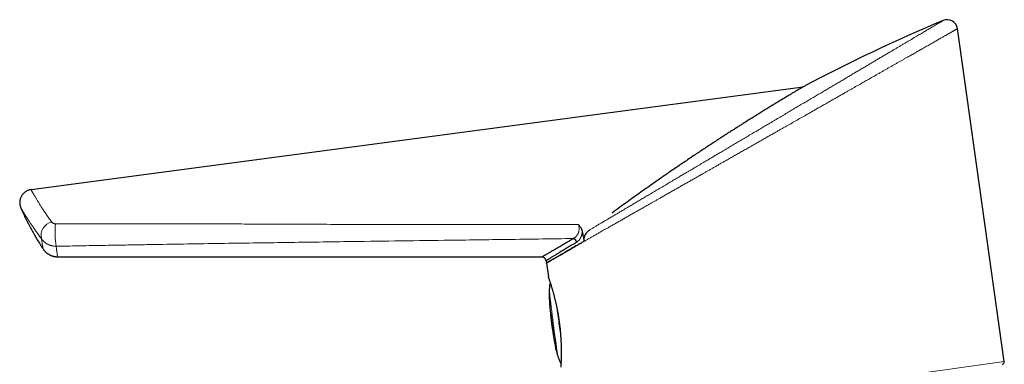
# Model space of a CAD drawing. Header units: millimetres. Extents: x 8 to 869, y 12 to 834.
# Tile 32 of 216: x 41 to 154, y 738 to 778. Entities that reach past the tile are written whole.
import ezdxf

# ---------------------------------------------------------------- set-up
doc = ezdxf.new("R2010")
doc.units = ezdxf.units.MM

msp = doc.modelspace()

# ---------------------------------------------------------------- linework, layer by layer
at = {"color": 7, "linetype": 'Continuous', "lineweight": 30}
for p, q in [((154.11, 738.46), (148.74, 776.74)), ((42.12, 758.22), (130.97, 770.05)), ((130.88, 770), (130.79, 769.95)), ((130.88, 770), (130.79, 769.95)), ((130.88, 770), (130.88, 770)), ((130.89, 770), (130.97, 770.05)), ((130.9, 770.01), (130.91, 770.02)), ((130.91, 770.02), (130.97, 770.05)), ((130.96, 770.04), (130.91, 770.01)), ((130.97, 770.05), (130.95, 770.04)), ((130.96, 770.04), (130.95, 770.04)), ((130.97, 770.05), (130.97, 770.05)), ((108.96, 755.54), (108.96, 755.54)), ((43.51, 751.39), (43.51, 751.39)), ((105.51, 752.13), (105.51, 752.13)), ((105.51, 752.13), (105.52, 752.13)), ((45.17, 750.5), (100.9, 750.47)), ((101.39, 750.04), (101.43, 749.77)), ((101.43, 749.77), (101.65, 748.2))]:
    msp.add_line(p, q, dxfattribs=at)
at = {"color": 252, "linetype": 'Continuous', "lineweight": 0}
msp.add_line((104.01, 731.42), (154.11, 738.46), dxfattribs=at)
at = {"color": 7, "linetype": 'Continuous', "lineweight": 30}
for centre, radius, start, end in [((147.55, 776.57), 1.2, 7.9846, 112.6743), ((104.37, 752.04), 0.559, 13.6394, 77.3503), ((100.89, 749.97), 0.5, 8.0288, 89.9344), ((153.82, 738.42), 0.3, 278, 8)]:
    msp.add_arc(centre, radius, start, end, dxfattribs=at)
at = {"color": 252, "linetype": 'Continuous', "lineweight": 0}
for centre, radius, start, end in [((44.88, 752.95), 1.6, 103.7079, 193.6153), ((56.82, 753.44), 11.93, 175.8942, 188.3745), ((224.09, 758.84), 123.04, 186.1262, 188.8341), ((260.76, 763.65), 159.91, 186.1259, 188.8344), ((455.39, 789.16), 355.55, 187.1649, 187.4849), ((447.95, 788.12), 348.04, 187.4742, 187.8003)]:
    msp.add_arc(centre, radius, start, end, dxfattribs=at)
at = {"color": 7, "linetype": 'Continuous', "lineweight": 30}
msp.add_ellipse((205.63, 627.35), major_axis=(-150.17, -88.46), ratio=0.92388, start_param=4.563538, end_param=4.665912, dxfattribs=at)
at = {"color": 252, "linetype": 'Continuous', "lineweight": 0}
for points, knots in [([(106.37, 753.57), (106.47, 753.63), (106.67, 753.75), (106.99, 753.94), (107.31, 754.13), (107.65, 754.33), (108.01, 754.54), (108.38, 754.76), (108.76, 754.99), (109.15, 755.22), (109.53, 755.44), (109.89, 755.66), (110.24, 755.86), (110.59, 756.07), (110.98, 756.3), (111.39, 756.54), (111.84, 756.81), (112.3, 757.08), (112.76, 757.35), (113.23, 757.63), (113.72, 757.92), (114.23, 758.22), (114.74, 758.52), (115.25, 758.83), (115.74, 759.12), (116.21, 759.4), (116.65, 759.66), (117.1, 759.92), (117.58, 760.21), (118.1, 760.51), (118.65, 760.84), (119.21, 761.17), (119.76, 761.5), (120.27, 761.8), (120.72, 762.07), (121.12, 762.31), (121.56, 762.56), (122.03, 762.84), (122.54, 763.14), (123.05, 763.44), (123.57, 763.75), (124.1, 764.07), (124.64, 764.39), (125.17, 764.7), (125.68, 765), (126.17, 765.29), (126.66, 765.59), (127.18, 765.89), (127.73, 766.22), (128.3, 766.56), (128.85, 766.88), (129.38, 767.2), (129.9, 767.5), (130.41, 767.81), (130.92, 768.11), (131.42, 768.41), (131.91, 768.69), (132.39, 768.98), (132.87, 769.26), (133.34, 769.54), (133.81, 769.82), (134.27, 770.09), (134.73, 770.36), (135.19, 770.63), (135.64, 770.9), (136.07, 771.16), (136.49, 771.41), (136.89, 771.64), (137.3, 771.89), (137.73, 772.14), (138.16, 772.39), (138.58, 772.65), (139, 772.89), (139.41, 773.14), (139.81, 773.37), (140.21, 773.61), (140.59, 773.84), (140.97, 774.06), (141.33, 774.27), (141.67, 774.47), (141.98, 774.66), (142.3, 774.85), (142.63, 775.04), (142.96, 775.24), (143.27, 775.42), (143.56, 775.59), (143.83, 775.75), (144.09, 775.9), (144.34, 776.05), (144.58, 776.2), (144.81, 776.33), (145.04, 776.47), (145.25, 776.59), (145.46, 776.72), (145.65, 776.83), (145.83, 776.94), (146, 777.04), (146.16, 777.13), (146.3, 777.21), (146.43, 777.29), (146.55, 777.36), (146.66, 777.43), (146.75, 777.48), (146.84, 777.53), (146.91, 777.58), (146.97, 777.61), (147.02, 777.64), (147.06, 777.66), (147.08, 777.68), (147.09, 777.68), (147.08, 777.68), (147.08, 777.68)], [0, 0, 0, 0, 0.00877, 0.017542, 0.026315, 0.035085, 0.044516, 0.053952, 0.063389, 0.072825, 0.082257, 0.090237, 0.098218, 0.106199, 0.114179, 0.123896, 0.133618, 0.14334, 0.153061, 0.162779, 0.172973, 0.183171, 0.193371, 0.203569, 0.213764, 0.222348, 0.230935, 0.239521, 0.248106, 0.258512, 0.268922, 0.279334, 0.289744, 0.30015, 0.307514, 0.314877, 0.322241, 0.331547, 0.340856, 0.350165, 0.359472, 0.369389, 0.379308, 0.389225, 0.39822, 0.407216, 0.416213, 0.425208, 0.43589, 0.446572, 0.456524, 0.466475, 0.476095, 0.485716, 0.495337, 0.504956, 0.514163, 0.523375, 0.532588, 0.541801, 0.551012, 0.560219, 0.569459, 0.578701, 0.587943, 0.597182, 0.605711, 0.61424, 0.622768, 0.632314, 0.641865, 0.651416, 0.660966, 0.670513, 0.680077, 0.689645, 0.699214, 0.708782, 0.718346, 0.726951, 0.735557, 0.744162, 0.753945, 0.76373, 0.773514, 0.782323, 0.791138, 0.799955, 0.808772, 0.817586, 0.826396, 0.835503, 0.844617, 0.853733, 0.862849, 0.871962, 0.881069, 0.889911, 0.898755, 0.907597, 0.916546, 0.925499, 0.934454, 0.943408, 0.952357, 0.961475, 0.970599, 0.979726, 0.988853, 0.997977, 1, 1, 1, 1]), ([(148.73, 776.74), (148.73, 776.74), (148.74, 776.74), (148.73, 776.74), (148.71, 776.73), (148.68, 776.71), (148.64, 776.68), (148.59, 776.65), (148.52, 776.62), (148.45, 776.57), (148.36, 776.53), (148.26, 776.47), (148.15, 776.41), (148.04, 776.34), (147.93, 776.28), (147.83, 776.22), (147.72, 776.16), (147.6, 776.1), (147.49, 776.03), (147.38, 775.97), (147.26, 775.9), (147.12, 775.82), (146.97, 775.73), (146.79, 775.63), (146.6, 775.52), (146.4, 775.41), (146.2, 775.3), (145.99, 775.17), (145.77, 775.05), (145.54, 774.92), (145.3, 774.78), (145.06, 774.64), (144.8, 774.5), (144.56, 774.36), (144.34, 774.24), (144.14, 774.12), (143.93, 774), (143.72, 773.88), (143.52, 773.77), (143.31, 773.65), (143.1, 773.53), (142.87, 773.4), (142.61, 773.25), (142.32, 773.09), (142.02, 772.92), (141.72, 772.75), (141.42, 772.57), (141.11, 772.4), (140.8, 772.22), (140.49, 772.05), (140.18, 771.87), (139.86, 771.69), (139.54, 771.5), (139.16, 771.29), (138.73, 771.04), (138.23, 770.76), (137.73, 770.47), (137.3, 770.23), (136.94, 770.03), (136.66, 769.87), (136.38, 769.7), (136.06, 769.52), (135.71, 769.33), (135.33, 769.11), (134.95, 768.89), (134.56, 768.67), (134.17, 768.44), (133.78, 768.22), (133.39, 768), (133, 767.78), (132.61, 767.56), (132.22, 767.34), (131.83, 767.11), (131.37, 766.85), (130.86, 766.56), (130.27, 766.23), (129.69, 765.89), (129.18, 765.6), (128.75, 765.36), (128.41, 765.17), (128.07, 764.97), (127.68, 764.75), (127.26, 764.51), (126.8, 764.25), (126.33, 763.98), (125.87, 763.72), (125.41, 763.46), (124.94, 763.19), (124.47, 762.92), (124.01, 762.66), (123.54, 762.39), (123.07, 762.13), (122.6, 761.86), (122.18, 761.62), (121.79, 761.39), (121.44, 761.2), (121.09, 761), (120.75, 760.8), (120.42, 760.62), (120.1, 760.43), (119.78, 760.25), (119.43, 760.05), (119.04, 759.83), (118.62, 759.59), (118.2, 759.35), (117.78, 759.11), (117.36, 758.87), (116.95, 758.64), (116.53, 758.4), (116.12, 758.17), (115.71, 757.93), (115.3, 757.7), (114.9, 757.47), (114.53, 757.26), (114.2, 757.07), (113.9, 756.9), (113.61, 756.74), (113.27, 756.54), (112.88, 756.33), (112.46, 756.08), (112.04, 755.85), (111.63, 755.61), (111.22, 755.38), (110.82, 755.15), (110.42, 754.92), (110.03, 754.7), (109.65, 754.48), (109.27, 754.26), (108.89, 754.05), (108.56, 753.86), (108.26, 753.69), (107.99, 753.54), (107.73, 753.39), (107.43, 753.22), (107.11, 753.04), (106.75, 752.83), (106.41, 752.64), (106.07, 752.45), (105.75, 752.26), (105.43, 752.08), (105.12, 751.9), (104.93, 751.79), (104.83, 751.74)], [0, 0, 0, 0, 0.001214, 0.009276, 0.017337, 0.025438, 0.033541, 0.041642, 0.049747, 0.057853, 0.065958, 0.074103, 0.08225, 0.090395, 0.096514, 0.102632, 0.108758, 0.114884, 0.120316, 0.125747, 0.131184, 0.13662, 0.143904, 0.151189, 0.158474, 0.165786, 0.173098, 0.18041, 0.187774, 0.195137, 0.202501, 0.209891, 0.217282, 0.224673, 0.230242, 0.235812, 0.241387, 0.246962, 0.252175, 0.257389, 0.262606, 0.267824, 0.274696, 0.281568, 0.28844, 0.295332, 0.302224, 0.309116, 0.315796, 0.322476, 0.329156, 0.335853, 0.342551, 0.349249, 0.359043, 0.368837, 0.378655, 0.388472, 0.393813, 0.399154, 0.404498, 0.409842, 0.416878, 0.423914, 0.430949, 0.438003, 0.445058, 0.452112, 0.458944, 0.465777, 0.472609, 0.479457, 0.486306, 0.493154, 0.503163, 0.513172, 0.523204, 0.533235, 0.539034, 0.544834, 0.550637, 0.556441, 0.564209, 0.571978, 0.579746, 0.587537, 0.595329, 0.603121, 0.610956, 0.618792, 0.626627, 0.634486, 0.642346, 0.650205, 0.656123, 0.662042, 0.667965, 0.673887, 0.679336, 0.684785, 0.690238, 0.695691, 0.702986, 0.710282, 0.717578, 0.724893, 0.732209, 0.739525, 0.746878, 0.754232, 0.761585, 0.76896, 0.776335, 0.783709, 0.789261, 0.794812, 0.800368, 0.805924, 0.814084, 0.822244, 0.830404, 0.838594, 0.846786, 0.854976, 0.863158, 0.871341, 0.879522, 0.887737, 0.895952, 0.904166, 0.910331, 0.916495, 0.922666, 0.928837, 0.937702, 0.946567, 0.955451, 0.964336, 0.973242, 0.982147, 0.991074, 1, 1, 1, 1]), ([(42.12, 758.22), (42.12, 758.22), (42.12, 758.22), (42.12, 758.21), (42.13, 758.19), (42.15, 758.16), (42.17, 758.12), (42.2, 758.06), (42.24, 758), (42.28, 757.93), (42.33, 757.84), (42.39, 757.74), (42.46, 757.62), (42.54, 757.49), (42.62, 757.35), (42.7, 757.22), (42.78, 757.08), (42.86, 756.95), (42.95, 756.8), (43.05, 756.65), (43.15, 756.49), (43.25, 756.32), (43.36, 756.15), (43.48, 755.97), (43.61, 755.78), (43.74, 755.58), (43.88, 755.38), (44.02, 755.17), (44.17, 754.95), (44.33, 754.73), (44.44, 754.57), (44.5, 754.5)], [0, 0, 0, 0, 0.0000051, 0.0388763, 0.0777475, 0.116775, 0.1558025, 0.1917617, 0.2277209, 0.2638028, 0.2998848, 0.3406147, 0.3813448, 0.4222448, 0.4631451, 0.4957786, 0.5284327, 0.5610984, 0.5937641, 0.6265092, 0.6592544, 0.6923504, 0.7254465, 0.7586216, 0.7917967, 0.8261549, 0.8605132, 0.8949557, 0.9293983, 0.9646883, 1, 1, 1, 1]), ([(43.32, 752.57), (43.27, 752.65), (43.15, 752.8), (42.98, 753.03), (42.83, 753.25), (42.68, 753.45), (42.54, 753.65), (42.41, 753.83), (42.29, 754.01), (42.18, 754.18), (42.08, 754.33), (41.98, 754.48), (41.88, 754.62), (41.8, 754.75), (41.73, 754.86), (41.67, 754.95), (41.61, 755.05), (41.55, 755.14), (41.5, 755.22), (41.44, 755.32), (41.37, 755.44), (41.29, 755.55), (41.23, 755.66), (41.17, 755.76), (41.11, 755.85), (41.07, 755.92), (41.03, 755.99), (41, 756.04), (40.97, 756.09), (40.95, 756.12), (40.94, 756.14), (40.94, 756.14), (40.94, 756.14)], [0, 0, 0, 0, 0.037498, 0.075002, 0.1125, 0.147443, 0.182391, 0.217334, 0.249425, 0.281521, 0.313613, 0.344008, 0.374407, 0.404802, 0.427215, 0.449629, 0.472839, 0.496049, 0.519291, 0.542532, 0.579788, 0.617052, 0.654307, 0.692001, 0.729704, 0.767398, 0.805815, 0.844242, 0.882659, 0.921769, 0.96089, 1, 1, 1, 1]), ([(44.5, 754.5), (44.51, 754.48), (44.53, 754.46), (44.57, 754.42), (44.61, 754.38), (44.67, 754.35), (44.74, 754.32), (44.81, 754.3), (44.86, 754.3), (44.9, 754.29), (44.92, 754.29), (44.92, 754.29)], [0, 0, 0, 0, 0.12514, 0.250548, 0.375553, 0.525678, 0.675633, 0.797702, 0.919675, 0.969488, 1, 1, 1, 1]), ([(44.92, 754.29), (45.76, 754.3), (47.44, 754.3), (49.96, 754.3), (52.27, 754.3), (54.37, 754.3), (56.26, 754.29), (58.15, 754.29), (60.25, 754.28), (62.57, 754.28), (65.09, 754.27), (68.04, 754.26), (71.4, 754.25), (75.19, 754.23), (78.97, 754.22), (82.75, 754.21), (86.54, 754.2), (90.3, 754.2), (94.02, 754.2), (97.72, 754.2), (101.42, 754.2), (103.88, 754.2), (105.12, 754.2)], [0, 0, 0, 0, 0.041932, 0.083864, 0.125797, 0.15725, 0.188703, 0.220147, 0.251591, 0.293552, 0.335513, 0.377473, 0.440313, 0.503152, 0.565992, 0.628836, 0.69168, 0.754525, 0.815893, 0.877262, 0.938631, 1, 1, 1, 1]), ([(104.49, 752.59), (104.52, 752.6), (104.59, 752.63), (104.68, 752.69), (104.77, 752.76), (104.85, 752.84), (104.92, 752.92), (104.98, 753.01), (105.04, 753.1), (105.08, 753.19), (105.12, 753.29), (105.15, 753.38), (105.17, 753.48), (105.18, 753.58), (105.19, 753.7), (105.19, 753.82), (105.18, 753.92), (105.16, 754.01), (105.15, 754.1), (105.13, 754.17), (105.12, 754.2)], [0, 0, 0, 0, 0.073017, 0.146245, 0.219423, 0.29237, 0.350776, 0.409379, 0.467921, 0.526244, 0.574175, 0.622301, 0.670386, 0.718261, 0.77168, 0.825276, 0.87869, 0.908313, 0.954154, 1, 1, 1, 1]), ([(45.02, 751.7), (45, 751.7), (44.93, 751.7), (44.83, 751.71), (44.7, 751.72), (44.56, 751.75), (44.43, 751.78), (44.31, 751.81), (44.21, 751.85), (44.09, 751.9), (43.98, 751.96), (43.87, 752.03), (43.78, 752.09), (43.68, 752.17), (43.59, 752.25), (43.5, 752.34), (43.41, 752.44), (43.36, 752.52), (43.32, 752.57)], [0, 0, 0, 0, 0.034242, 0.093172, 0.152325, 0.232248, 0.293131, 0.354014, 0.409657, 0.465486, 0.540784, 0.597926, 0.655264, 0.718816, 0.782369, 0.847171, 0.912252, 1, 1, 1, 1]), ([(43.51, 751.39), (43.51, 751.39), (43.51, 751.39), (43.51, 751.4), (43.51, 751.42), (43.5, 751.45), (43.49, 751.48), (43.49, 751.53), (43.48, 751.59), (43.47, 751.66), (43.45, 751.74), (43.44, 751.83), (43.42, 751.94), (43.4, 752.07), (43.38, 752.22), (43.35, 752.38), (43.33, 752.51), (43.32, 752.57)], [0, 0, 0, 0, 0.0508516, 0.1112287, 0.1717174, 0.2322091, 0.2926977, 0.3580491, 0.4234046, 0.4887559, 0.5542582, 0.6197648, 0.6852668, 0.7638826, 0.8424982, 0.9212492, 1, 1, 1, 1]), ([(104.49, 752.59), (102.14, 752.56), (97.44, 752.49), (90.85, 752.41), (84.71, 752.32), (79.67, 752.26), (75.26, 752.19), (71.48, 752.14), (67.69, 752.08), (63.91, 752.03), (60.13, 751.97), (56.98, 751.92), (54.46, 751.87), (52.36, 751.84), (50.06, 751.8), (47.54, 751.75), (45.86, 751.72), (45.02, 751.7)], [0, 0, 0, 0, 0.118481, 0.236963, 0.332331, 0.427699, 0.49128, 0.55486, 0.618441, 0.682028, 0.745615, 0.809204, 0.840997, 0.87279, 0.915194, 0.957597, 1, 1, 1, 1]), ([(105.56, 753.37), (105.55, 753.34), (105.55, 753.27), (105.53, 753.17), (105.5, 753.08), (105.48, 752.98), (105.45, 752.89), (105.41, 752.79), (105.36, 752.68), (105.31, 752.59), (105.26, 752.52), (105.22, 752.46), (105.17, 752.4), (105.1, 752.32), (105.01, 752.23), (104.94, 752.19), (104.91, 752.17)], [0, 0, 0, 0, 0.0572316, 0.114936, 0.1726424, 0.2308076, 0.2952422, 0.3596798, 0.44696, 0.5354549, 0.5798875, 0.6315219, 0.6831571, 0.787445, 0.8932222, 1, 1, 1, 1]), ([(45.02, 751.7), (45.02, 751.67), (45.03, 751.58), (45.05, 751.46), (45.06, 751.35), (45.07, 751.25), (45.08, 751.18), (45.09, 751.1), (45.1, 751.01), (45.12, 750.92), (45.13, 750.82), (45.14, 750.73), (45.15, 750.66), (45.16, 750.61), (45.16, 750.56), (45.17, 750.53), (45.17, 750.51), (45.17, 750.5), (45.17, 750.5), (45.17, 750.5)], [0, 0, 0, 0, 0.043635, 0.102689, 0.161757, 0.203513, 0.245269, 0.287043, 0.328817, 0.402408, 0.476, 0.549683, 0.623366, 0.693387, 0.763408, 0.833502, 0.903595, 0.973137, 1, 1, 1, 1]), ([(101.75, 745.7), (101.75, 745.71), (101.75, 745.72), (101.75, 745.74), (101.75, 745.77), (101.75, 745.79), (101.75, 745.82), (101.75, 745.84), (101.75, 745.87), (101.75, 745.9), (101.75, 745.94), (101.74, 745.97), (101.74, 746.02), (101.74, 746.07), (101.74, 746.12), (101.74, 746.17), (101.74, 746.22), (101.74, 746.27), (101.74, 746.31), (101.74, 746.36), (101.74, 746.4), (101.74, 746.44), (101.75, 746.47), (101.75, 746.49), (101.75, 746.52), (101.75, 746.54), (101.75, 746.57), (101.75, 746.58), (101.75, 746.59), (101.75, 746.6), (101.76, 746.6), (101.76, 746.6), (101.76, 746.59), (101.76, 746.58), (101.76, 746.58)], [0, 0, 0, 0, 0.026227, 0.079286, 0.106371, 0.132597, 0.159006, 0.185698, 0.212777, 0.239068, 0.265542, 0.292298, 0.319438, 0.372468, 0.39938, 0.426679, 0.480084, 0.507187, 0.53468, 0.574859, 0.615678, 0.643338, 0.670067, 0.696983, 0.724489, 0.752202, 0.805516, 0.832885, 0.860462, 0.886854, 0.913433, 0.940305, 0.967578, 1, 1, 1, 1]), ([(102.74, 739.09), (102.74, 739.08), (102.74, 739.08), (102.74, 739.07), (102.74, 739.08), (102.74, 739.09), (102.73, 739.1), (102.73, 739.11), (102.72, 739.13), (102.72, 739.15), (102.71, 739.17), (102.7, 739.2), (102.69, 739.24), (102.68, 739.28), (102.67, 739.32), (102.65, 739.37), (102.64, 739.41), (102.64, 739.43), (102.64, 739.43)], [0, 0, 0, 0, 0.050399, 0.152919, 0.205163, 0.306584, 0.358055, 0.410265, 0.461185, 0.512455, 0.564264, 0.616808, 0.720116, 0.772541, 0.825717, 0.903589, 0.982701, 1, 1, 1, 1])]:
    msp.add_open_spline(points, degree=3, knots=knots, dxfattribs=at)
at = {"color": 7, "linetype": 'Continuous', "lineweight": 30}
for points, knots in [([(130.79, 769.95), (130.75, 769.92), (130.68, 769.88), (130.51, 769.77), (130.33, 769.67), (130.16, 769.57), (130.03, 769.49), (129.88, 769.4), (129.72, 769.3), (129.55, 769.2), (129.26, 769.02), (128.81, 768.75), (128.33, 768.47), (127.99, 768.26), (127.8, 768.14), (127.61, 768.03), (127.42, 767.91), (127.21, 767.78), (126.78, 767.52), (126.1, 767.1), (125.11, 766.48), (124.3, 765.97), (123.69, 765.59), (123.31, 765.34), (122.92, 765.09), (122.52, 764.84), (122.11, 764.58), (121.69, 764.31), (121.06, 763.89), (120.19, 763.33), (119.09, 762.6), (117.96, 761.84), (116.79, 761.05), (115.61, 760.25), (114.57, 759.53), (113.66, 758.89), (112.88, 758.34), (112.14, 757.82), (111.42, 757.3), (110.68, 756.77), (109.86, 756.17), (109.28, 755.74), (108.98, 755.52)], [0, 0, 0, 0, 0.01936, 0.039196, 0.059651, 0.070152, 0.080854, 0.091772, 0.102918, 0.114305, 0.125944, 0.158994, 0.19357, 0.202907, 0.212368, 0.221955, 0.231672, 0.241521, 0.251507, 0.293597, 0.33764, 0.383794, 0.399836, 0.416138, 0.432704, 0.449537, 0.466643, 0.484025, 0.501686, 0.545687, 0.590738, 0.636883, 0.684165, 0.73262, 0.779327, 0.810363, 0.841958, 0.87412, 0.899957, 0.929448, 0.962795, 1, 1, 1, 1]), ([(130.79, 769.95), (130.75, 769.92), (130.68, 769.88), (130.51, 769.77), (130.33, 769.67), (130.16, 769.57), (130.03, 769.49), (129.88, 769.4), (129.72, 769.3), (129.55, 769.2), (129.26, 769.02), (128.81, 768.75), (128.33, 768.47), (127.99, 768.26), (127.8, 768.14), (127.61, 768.03), (127.42, 767.91), (127.21, 767.78), (126.78, 767.52), (126.1, 767.1), (125.11, 766.48), (124.3, 765.97), (123.69, 765.59), (123.31, 765.34), (122.92, 765.09), (122.52, 764.84), (122.11, 764.58), (121.69, 764.31), (121.06, 763.89), (120.19, 763.33), (119.09, 762.6), (117.96, 761.84), (116.79, 761.05), (115.61, 760.25), (114.57, 759.53), (113.66, 758.89), (112.88, 758.34), (112.14, 757.82), (111.42, 757.3), (110.68, 756.77), (109.86, 756.17), (109.28, 755.74), (108.98, 755.52)], [0, 0, 0, 0, 0.01936, 0.039196, 0.059651, 0.070152, 0.080854, 0.091772, 0.102918, 0.114305, 0.125944, 0.158994, 0.19357, 0.202907, 0.212368, 0.221955, 0.231672, 0.241521, 0.251507, 0.293597, 0.33764, 0.383794, 0.399836, 0.416138, 0.432704, 0.449537, 0.466643, 0.484025, 0.501686, 0.545687, 0.590738, 0.636883, 0.684165, 0.73262, 0.779327, 0.810363, 0.841958, 0.87412, 0.899957, 0.929448, 0.962795, 1, 1, 1, 1]), ([(130.95, 770.04), (130.95, 770.04), (130.94, 770.04), (130.93, 770.03), (130.91, 770.02), (130.9, 770.01)], [0, 0, 0, 0, 0.175558, 0.587627, 1, 1, 1, 1]), ([(40.94, 756.14), (41.02, 755.96), (41.18, 755.57), (41.45, 755), (41.74, 754.41), (42.04, 753.84), (42.35, 753.28), (42.67, 752.72), (43, 752.18), (43.28, 751.74), (43.45, 751.47), (43.51, 751.39)], [0, 0, 0, 0, 0.112931, 0.232265, 0.351664, 0.471099, 0.590539, 0.707823, 0.825056, 0.94221, 1, 1, 1, 1]), ([(105.12, 754.2), (105.12, 754.2), (105.15, 754.17), (105.2, 754.1), (105.28, 754), (105.35, 753.9), (105.41, 753.8), (105.46, 753.69), (105.5, 753.59), (105.53, 753.48), (105.55, 753.41), (105.56, 753.37)], [0, 0, 0, 0, 0.008778, 0.137624, 0.266454, 0.397024, 0.527577, 0.644467, 0.761346, 0.880678, 1, 1, 1, 1]), ([(105.77, 752.28), (105.77, 752.31), (105.76, 752.37), (105.75, 752.46), (105.76, 752.55), (105.77, 752.65), (105.79, 752.74), (105.81, 752.83), (105.85, 752.91), (105.88, 753), (105.93, 753.08), (105.97, 753.15), (106.03, 753.24), (106.11, 753.33), (106.2, 753.42), (106.28, 753.5), (106.34, 753.55), (106.37, 753.57)], [0, 0, 0, 0, 0.061119, 0.122747, 0.185901, 0.249543, 0.310795, 0.372419, 0.435111, 0.498132, 0.555296, 0.612666, 0.668996, 0.777468, 0.843305, 0.921486, 1, 1, 1, 1]), ([(105.77, 752.28), (105.77, 752.32), (105.75, 752.4), (105.75, 752.52), (105.77, 752.65), (105.79, 752.77), (105.83, 752.89), (105.88, 753), (105.95, 753.11), (106.02, 753.22), (106.1, 753.32), (106.19, 753.41), (106.28, 753.5), (106.34, 753.55), (106.37, 753.57)], [0, 0, 0, 0, 0.083037, 0.1664, 0.249501, 0.332262, 0.415258, 0.498079, 0.584186, 0.6706, 0.757082, 0.843279, 0.921638, 1, 1, 1, 1]), ([(100.9, 750.47), (100.9, 750.47), (100.89, 750.47), (100.9, 750.48), (100.91, 750.48), (100.94, 750.5), (100.99, 750.53), (101.04, 750.56), (101.1, 750.6), (101.18, 750.64), (101.26, 750.69), (101.36, 750.74), (101.46, 750.81), (101.58, 750.88), (101.72, 750.96), (101.88, 751.05), (102.06, 751.16), (102.25, 751.27), (102.44, 751.38), (102.64, 751.5), (102.85, 751.62), (103.07, 751.75), (103.29, 751.88), (103.51, 752.01), (103.75, 752.15), (103.99, 752.29), (104.24, 752.44), (104.41, 752.54), (104.49, 752.59)], [0, 0, 0, 0, 0.0033034, 0.0332357, 0.0747276, 0.1162194, 0.157818, 0.1994166, 0.2377309, 0.2760453, 0.3144428, 0.3528403, 0.3901719, 0.4275224, 0.4722506, 0.5169788, 0.5618359, 0.6066931, 0.64812, 0.689547, 0.7310734, 0.7725999, 0.8108089, 0.8490179, 0.8873024, 0.9255869, 0.962785, 1, 1, 1, 1]), ([(105.56, 753.37), (105.58, 753.28), (105.61, 753.1), (105.68, 752.73), (105.74, 752.46), (105.77, 752.28)], [0, 0, 0, 0, 0.249996, 0.499996, 1, 1, 1, 1]), ([(43.51, 751.39), (43.52, 751.38), (43.54, 751.35), (43.57, 751.3), (43.62, 751.23), (43.68, 751.17), (43.73, 751.11), (43.79, 751.05), (43.85, 751), (43.91, 750.94), (43.98, 750.89), (44.05, 750.84), (44.12, 750.8), (44.19, 750.76), (44.26, 750.72), (44.34, 750.68), (44.41, 750.65), (44.49, 750.62), (44.58, 750.59), (44.67, 750.56), (44.75, 750.54), (44.84, 750.52), (44.93, 750.51), (45.02, 750.5), (45.1, 750.5), (45.15, 750.5), (45.17, 750.5)], [0, 0, 0, 0, 0.012657, 0.054228, 0.095961, 0.137822, 0.179784, 0.221829, 0.263941, 0.306109, 0.348324, 0.390579, 0.432868, 0.475187, 0.517531, 0.559899, 0.602286, 0.64469, 0.69172, 0.738619, 0.785272, 0.831691, 0.877887, 0.923872, 0.969653, 1, 1, 1, 1]), ([(104.91, 752.17), (104.81, 752.11), (104.61, 751.99), (104.33, 751.82), (104.06, 751.66), (103.81, 751.51), (103.57, 751.36), (103.35, 751.23), (103.14, 751.1), (102.95, 750.99), (102.77, 750.88), (102.6, 750.78), (102.45, 750.68), (102.31, 750.6), (102.18, 750.52), (102.05, 750.44), (101.92, 750.36), (101.81, 750.29), (101.71, 750.23), (101.62, 750.18), (101.55, 750.14), (101.49, 750.1), (101.45, 750.08), (101.41, 750.06), (101.4, 750.05), (101.39, 750.04), (101.39, 750.04), (101.39, 750.04)], [0, 0, 0, 0, 0.044766, 0.08956, 0.132677, 0.175794, 0.219017, 0.262241, 0.302067, 0.341893, 0.381806, 0.421719, 0.459416, 0.497112, 0.534884, 0.572657, 0.617399, 0.662173, 0.705296, 0.748419, 0.791659, 0.834899, 0.874785, 0.914671, 0.954651, 0.994631, 1, 1, 1, 1]), ([(103.86, 751.18), (103.93, 751.22), (104.08, 751.31), (104.32, 751.45), (104.57, 751.59), (104.79, 751.72), (104.99, 751.83), (105.16, 751.93), (105.33, 752.03), (105.45, 752.1), (105.51, 752.13)], [0, 0, 0, 0, 0.153455, 0.30691, 0.46067, 0.61443, 0.710788, 0.807145, 0.903572, 1, 1, 1, 1]), ([(104.83, 751.74), (104.74, 751.69), (104.57, 751.59), (104.32, 751.45), (104.09, 751.31), (103.93, 751.22), (103.86, 751.18)], [0, 0, 0, 0, 0.249692, 0.499506, 0.749691, 1, 1, 1, 1]), ([(105.51, 752.13), (105.45, 752.09), (105.34, 752.03), (105.16, 751.93), (105, 751.83), (104.89, 751.77), (104.83, 751.74)], [0, 0, 0, 0, 0.249883, 0.499813, 0.749883, 1, 1, 1, 1]), ([(105.77, 752.28), (105.73, 752.25), (105.64, 752.2), (105.55, 752.15), (105.51, 752.13)], [0, 0, 0, 0, 0.499977, 1, 1, 1, 1]), ([(105.77, 752.28), (105.73, 752.25), (105.64, 752.2), (105.55, 752.15), (105.51, 752.13)], [0, 0, 0, 0, 0.499977, 1, 1, 1, 1]), ([(102.54, 750.41), (102.49, 750.39), (102.4, 750.34), (102.28, 750.27), (102.17, 750.2), (102.06, 750.14), (101.96, 750.08), (101.87, 750.03), (101.79, 749.98), (101.74, 749.95), (101.69, 749.93), (101.65, 749.9), (101.59, 749.87), (101.54, 749.84), (101.5, 749.82), (101.47, 749.8), (101.45, 749.78), (101.43, 749.77), (101.43, 749.77), (101.43, 749.77)], [0, 0, 0, 0, 0.061437, 0.122887, 0.184337, 0.245774, 0.307213, 0.368664, 0.430115, 0.491553, 0.493161, 0.554199, 0.615248, 0.676298, 0.737335, 0.802994, 0.868668, 0.934342, 1, 1, 1, 1]), ([(101.43, 749.77), (101.43, 749.77), (101.43, 749.77), (101.45, 749.78), (101.46, 749.79), (101.48, 749.81), (101.51, 749.82), (101.54, 749.84), (101.57, 749.85), (101.6, 749.88), (101.64, 749.9), (101.7, 749.93), (101.76, 749.97), (101.85, 750.02), (101.95, 750.07), (102.05, 750.14), (102.17, 750.2), (102.29, 750.27), (102.41, 750.34), (102.49, 750.39), (102.54, 750.41)], [0, 0, 0, 0, 0.0688615, 0.1377593, 0.180967, 0.2241746, 0.267418, 0.3106613, 0.3540119, 0.3973626, 0.4407489, 0.4841353, 0.5505707, 0.6170142, 0.6834497, 0.7501726, 0.8169035, 0.8836264, 0.9418027, 1, 1, 1, 1]), ([(103.86, 751.18), (103.8, 751.14), (103.68, 751.07), (103.5, 750.97), (103.34, 750.88), (103.18, 750.79), (103.02, 750.7), (102.88, 750.61), (102.73, 750.53), (102.62, 750.46), (102.56, 750.43), (102.54, 750.41)], [0, 0, 0, 0, 0.117033, 0.234067, 0.351258, 0.46845, 0.586124, 0.703799, 0.821639, 0.939478, 1, 1, 1, 1]), ([(102.54, 750.41), (102.59, 750.45), (102.71, 750.52), (102.9, 750.62), (103.09, 750.73), (103.28, 750.85), (103.49, 750.97), (103.68, 751.08), (103.81, 751.15), (103.86, 751.18)], [0, 0, 0, 0, 0.160496, 0.321098, 0.466103, 0.611107, 0.756416, 0.901725, 1, 1, 1, 1]), ([(103.11, 737.81), (103.11, 737.81), (103.11, 737.81), (103.11, 737.81), (103.11, 737.82), (103.11, 737.84), (103.11, 737.86), (103.11, 737.89), (103.12, 737.92), (103.12, 737.96), (103.12, 738.01), (103.13, 738.07), (103.13, 738.13), (103.13, 738.19), (103.14, 738.26), (103.14, 738.33), (103.14, 738.4), (103.14, 738.48), (103.15, 738.56), (103.15, 738.66), (103.16, 738.77), (103.16, 738.88), (103.16, 738.99), (103.16, 739.11), (103.17, 739.23), (103.17, 739.34), (103.17, 739.46), (103.17, 739.58), (103.17, 739.73), (103.17, 739.92), (103.16, 740.11), (103.16, 740.27), (103.15, 740.4), (103.15, 740.53), (103.14, 740.67), (103.14, 740.8), (103.13, 740.95), (103.12, 741.09), (103.11, 741.25), (103.1, 741.42), (103.09, 741.6), (103.07, 741.78), (103.06, 741.96), (103.04, 742.14), (103.02, 742.31), (103, 742.48), (102.98, 742.64), (102.96, 742.8), (102.94, 742.97), (102.91, 743.15), (102.89, 743.34), (102.86, 743.52), (102.83, 743.7), (102.8, 743.87), (102.77, 744.04), (102.74, 744.2), (102.71, 744.35), (102.68, 744.51), (102.65, 744.67), (102.61, 744.83), (102.58, 745.01), (102.54, 745.17), (102.5, 745.33), (102.47, 745.48), (102.43, 745.63), (102.39, 745.77), (102.36, 745.9), (102.33, 746.03), (102.29, 746.16), (102.25, 746.3), (102.21, 746.45), (102.17, 746.58), (102.14, 746.71), (102.1, 746.83), (102.07, 746.95), (102.03, 747.05), (102, 747.15), (101.97, 747.24), (101.95, 747.33), (101.92, 747.41), (101.89, 747.51), (101.85, 747.62), (101.81, 747.73), (101.78, 747.83), (101.75, 747.91), (101.73, 747.98), (101.71, 748.04), (101.69, 748.08), (101.68, 748.11), (101.67, 748.14), (101.66, 748.16), (101.66, 748.18), (101.65, 748.19), (101.65, 748.2), (101.65, 748.2), (101.65, 748.2)], [0, 0, 0, 0, 0.005088, 0.016063, 0.027038, 0.036739, 0.04644, 0.056178, 0.065917, 0.077461, 0.089022, 0.099837, 0.110653, 0.121521, 0.132388, 0.141991, 0.151594, 0.161232, 0.17087, 0.182567, 0.19428, 0.205238, 0.216197, 0.227207, 0.238217, 0.247945, 0.257673, 0.267438, 0.277202, 0.293894, 0.310631, 0.319794, 0.328956, 0.338149, 0.347342, 0.356813, 0.366284, 0.375789, 0.385293, 0.397109, 0.408942, 0.420016, 0.43109, 0.44222, 0.453351, 0.463191, 0.473031, 0.48291, 0.49279, 0.504377, 0.515981, 0.526839, 0.537697, 0.548609, 0.55952, 0.569164, 0.578808, 0.588489, 0.59817, 0.60973, 0.621306, 0.632136, 0.642966, 0.653847, 0.664728, 0.674342, 0.683956, 0.693605, 0.703254, 0.715026, 0.726813, 0.737842, 0.748871, 0.759952, 0.771033, 0.780825, 0.790617, 0.800446, 0.810275, 0.819434, 0.828601, 0.84536, 0.862165, 0.876589, 0.891042, 0.904751, 0.918485, 0.928599, 0.938723, 0.94889, 0.959057, 0.969268, 0.979479, 0.989734, 1, 1, 1, 1]), ([(101.88, 747.54), (101.88, 747.53), (101.87, 747.5), (101.85, 747.44), (101.83, 747.36), (101.81, 747.26), (101.79, 747.16), (101.78, 747.04), (101.77, 746.91), (101.76, 746.77), (101.75, 746.62), (101.74, 746.45), (101.74, 746.26), (101.74, 746.06), (101.75, 745.84), (101.76, 745.61), (101.77, 745.35), (101.79, 745.1), (101.8, 744.86), (101.82, 744.63), (101.84, 744.43), (101.86, 744.24), (101.88, 744.07), (101.89, 743.91), (101.91, 743.76), (101.92, 743.63), (101.94, 743.5), (101.95, 743.38), (101.97, 743.25), (101.98, 743.12), (102, 743.02), (102, 742.96), (102.01, 742.91), (102.01, 742.87), (102.02, 742.84), (102.02, 742.82)], [0, 0, 0, 0, 0.002995, 0.019953, 0.038609, 0.059134, 0.081708, 0.106519, 0.133764, 0.16365, 0.196391, 0.23221, 0.271326, 0.313952, 0.36026, 0.410327, 0.464012, 0.520709, 0.571256, 0.61864, 0.662154, 0.701797, 0.737893, 0.770882, 0.801231, 0.829436, 0.85606, 0.88191, 0.908007, 0.939728, 0.95911, 0.971744, 0.980262, 0.989087, 1, 1, 1, 1]), ([(102.02, 742.82), (102.02, 742.8), (102.03, 742.77), (102.04, 742.72), (102.04, 742.67), (102.05, 742.6), (102.06, 742.5), (102.08, 742.38), (102.1, 742.25), (102.12, 742.12), (102.14, 742), (102.16, 741.87), (102.18, 741.73), (102.2, 741.58), (102.23, 741.42), (102.26, 741.24), (102.29, 741.05), (102.33, 740.84), (102.37, 740.62), (102.42, 740.38), (102.47, 740.14), (102.5, 739.97), (102.52, 739.88), (102.53, 739.87)], [0, 0, 0, 0, 0.022899, 0.0324742, 0.0497833, 0.0701601, 0.098479, 0.1509301, 0.1948062, 0.2353659, 0.2768152, 0.3203257, 0.3668162, 0.416994, 0.4715097, 0.5309757, 0.5959169, 0.6666287, 0.7429004, 0.8236328, 0.9066197, 0.9882274, 1, 1, 1, 1]), ([(102.56, 739.71), (102.56, 739.72), (102.56, 739.74), (102.55, 739.77), (102.54, 739.8), (102.54, 739.83), (102.53, 739.86), (102.53, 739.88), (102.52, 739.9), (102.52, 739.91), (102.51, 739.93), (102.51, 739.94), (102.51, 739.94)], [0, 0, 0, 0, 0.097969, 0.194401, 0.291515, 0.389688, 0.489313, 0.585113, 0.681587, 0.779108, 0.878065, 1, 1, 1, 1]), ([(102.56, 739.71), (102.57, 739.7), (102.59, 739.62), (102.61, 739.53), (102.63, 739.44), (102.64, 739.43)], [0, 0, 0, 0, 0.122776, 0.87167, 1, 1, 1, 1]), ([(102.67, 739.29), (102.68, 739.29), (102.69, 739.22), (102.73, 739.11), (102.78, 738.95), (102.83, 738.8), (102.88, 738.68), (102.92, 738.56), (102.97, 738.46), (103.02, 738.37), (103.06, 738.29), (103.1, 738.23), (103.12, 738.19), (103.13, 738.18)], [0, 0, 0, 0, 0.011866, 0.162545, 0.299986, 0.424979, 0.538399, 0.641135, 0.734063, 0.81803, 0.893849, 0.962299, 1, 1, 1, 1])]:
    msp.add_open_spline(points, degree=3, knots=knots, dxfattribs=at)
msp.add_open_spline([(42.12, 758.22), (42.06, 758.21), (41.95, 758.19), (41.78, 758.14), (41.63, 758.07), (41.48, 757.98), (41.34, 757.87), (41.22, 757.75), (41.11, 757.62), (41.01, 757.47), (40.93, 757.32), (40.88, 757.16), (40.84, 756.99), (40.82, 756.82), (40.82, 756.64), (40.84, 756.47), (40.87, 756.3), (40.92, 756.2), (40.94, 756.14)], degree=3, dxfattribs=at)

doc.saveas('drawing.dxf')
